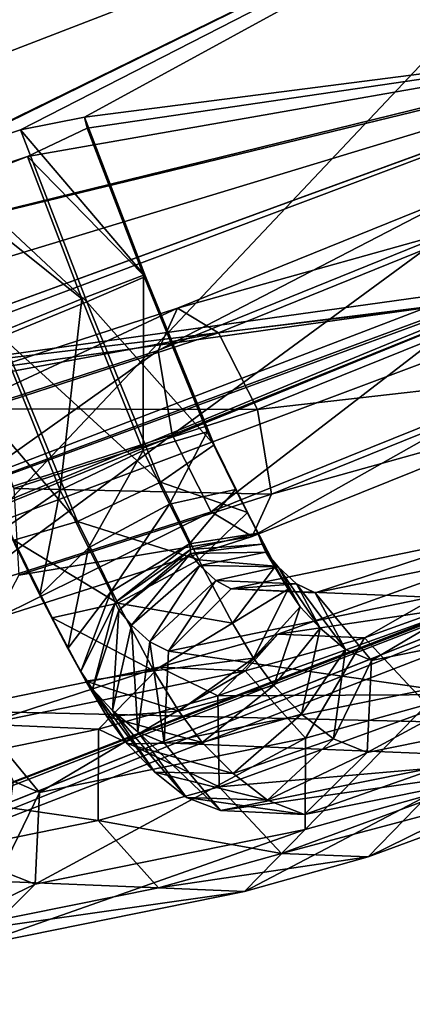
# Model space of a CAD drawing. Extents: x -0.191 to 0.191, y -0.114 to 0.126.
# Tile 11 of 74: x -0.09329 to -0.09165, y -0.05219 to -0.04809. Entities that reach past the tile are written whole.
import ezdxf

# ---------------------------------------------------------------- set-up
doc = ezdxf.new("R2010")
doc.units = 0
for name, color, linetype in [('Centauri.Fighter.Body', 7, 'CONTINUOUS'), ('Centauri.Fighter.Body.Beige', 7, 'CONTINUOUS'), ('Centauri.Fighter.Detail.Two', 7, 'CONTINUOUS'), ('Centauri.Fighter.Inset', 7, 'CONTINUOUS')]:
    doc.layers.add(name, color=color, linetype=linetype)

msp = doc.modelspace()

# ---------------------------------------------------------------- linework, layer by layer
at = {"layer": 'Centauri.Fighter.Body'}
for points in [[(-0.089974, 0.079753, 0.027518), (-0.089974, -0.049971, 0.027518), (-0.095671, -0.05217, 0.02524)], [(-0.089974, 0.079753, 0.027518), (-0.095671, -0.05217, 0.02524), (-0.095671, 0.07612, 0.02524)], [(-0.087085, -0.051137, 0.011352), (-0.089928, 0.079782, 0.010452), (-0.094105, 0.077119, 0.009129)], [(-0.087085, -0.051137, 0.011352), (-0.094105, 0.077119, 0.009129), (-0.089928, 0.079782, 0.010452)], [(-0.087085, -0.051137, 0.011352), (-0.089928, 0.079782, 0.010452), (-0.094105, 0.077119, 0.009129)], [(-0.087085, -0.051137, 0.011352), (-0.094105, 0.077119, 0.009129), (-0.094105, -0.053769, 0.009129)], [(-0.087085, -0.051137, 0.011352), (-0.094105, -0.053769, 0.009129), (-0.094105, 0.077119, 0.009129)], [(-0.087085, -0.051137, 0.011352), (-0.094105, 0.077119, 0.009129), (-0.094105, -0.053769, 0.009129)]]:
    msp.add_3dface(points, dxfattribs=at)
at = {"layer": 'Centauri.Fighter.Body.Beige'}
for points in [[(-0.090555, -0.04715, 0.026213), (-0.096229, -0.04934, 0.023944), (-0.095288, -0.052164, 0.024316)], [(-0.090555, -0.04715, 0.026213), (-0.095288, -0.052164, 0.024316), (-0.089614, -0.049974, 0.026585)], [(-0.095359, -0.050924, 0.009706), (-0.088317, -0.048284, 0.011937), (-0.087376, -0.051108, 0.012309)], [(-0.087085, -0.048868, 0.028592), (-0.100673, -0.054262, 0.022008), (-0.101067, -0.054417, 0.021828)], [(-0.087085, -0.048868, 0.028592), (-0.101067, -0.054417, 0.021828), (-0.101067, -0.054272, 0.022927)], [(-0.087085, -0.048868, 0.028592), (-0.101067, -0.054272, 0.022927), (-0.095671, -0.05217, 0.02524)], [(-0.087085, -0.048868, 0.028592), (-0.095288, -0.052164, 0.024316), (-0.100673, -0.054262, 0.022008)], [(-0.087085, -0.048868, 0.028592), (-0.095671, -0.05217, 0.02524), (-0.089974, -0.049971, 0.027518)], [(-0.087085, -0.048868, 0.028592), (-0.089614, -0.049974, 0.026585), (-0.095288, -0.052164, 0.024316)], [(-0.095359, -0.050924, 0.009706), (-0.087376, -0.051108, 0.012309), (-0.094418, -0.053748, 0.010078)], [(-0.097485, -0.054909, 0.009023), (-0.087376, -0.051108, 0.012309), (-0.087085, -0.051, 0.012393)], [(-0.097485, -0.054909, 0.009023), (-0.087085, -0.051, 0.012393), (-0.087085, -0.051137, 0.011352)], [(-0.097485, -0.054909, 0.009023), (-0.094418, -0.053748, 0.010078), (-0.087376, -0.051108, 0.012309)], [(-0.097485, -0.054909, 0.009023), (-0.087085, -0.051137, 0.011352), (-0.094105, -0.053769, 0.009129)]]:
    msp.add_3dface(points, dxfattribs=at)
at = {"layer": 'Centauri.Fighter.Detail.Two'}
for points in [[(-0.093283, -0.048547, 0.022516), (-0.093017, -0.048495, 0.022243), (-0.092763, -0.049158, 0.022263)], [(-0.093017, -0.048495, 0.022243), (-0.093006, -0.048541, 0.021862), (-0.092771, -0.049153, 0.021881)], [(-0.093017, -0.048495, 0.022243), (-0.092771, -0.049153, 0.021881), (-0.092763, -0.049158, 0.022263)], [(-0.093646, -0.048668, 0.022521), (-0.093283, -0.048547, 0.022516), (-0.093008, -0.049264, 0.022538)], [(-0.093283, -0.048547, 0.022516), (-0.092763, -0.049158, 0.022263), (-0.093008, -0.049264, 0.022538)], [(-0.092771, -0.049153, 0.021881), (-0.093006, -0.048541, 0.021862), (-0.093255, -0.048659, 0.021596)], [(-0.093646, -0.048668, 0.022521), (-0.093008, -0.049264, 0.022538), (-0.093362, -0.049409, 0.022543)], [(-0.093618, -0.048779, 0.021601), (-0.093028, -0.049251, 0.021614), (-0.093255, -0.048659, 0.021596)], [(-0.092771, -0.049153, 0.021881), (-0.093255, -0.048659, 0.021596), (-0.093028, -0.049251, 0.021614)], [(-0.093618, -0.048779, 0.021601), (-0.093382, -0.049395, 0.02162), (-0.093028, -0.049251, 0.021614)], [(-0.09271, -0.049466, 0.017527), (-0.09263, -0.04929, 0.017196), (-0.091439, -0.048808, 0.017706)], [(-0.09271, -0.049466, 0.017527), (-0.091439, -0.048808, 0.017706), (-0.091511, -0.048981, 0.01804)], [(-0.09263, -0.04929, 0.017196), (-0.09126, -0.048907, 0.017383), (-0.091439, -0.048808, 0.017706)], [(-0.09263, -0.04929, 0.017196), (-0.092459, -0.049392, 0.01687), (-0.09126, -0.048907, 0.017383)], [(-0.092459, -0.049392, 0.01687), (-0.091079, -0.049221, 0.017259), (-0.09126, -0.048907, 0.017383)], [(-0.092652, -0.049817, 0.017667), (-0.09271, -0.049466, 0.017527), (-0.091511, -0.048981, 0.01804)], [(-0.092652, -0.049817, 0.017667), (-0.091511, -0.048981, 0.01804), (-0.091435, -0.049326, 0.018188)], [(-0.092773, -0.049882, 0.021604), (-0.092771, -0.049153, 0.021881), (-0.093028, -0.049251, 0.021614)], [(-0.092478, -0.049859, 0.022246), (-0.093008, -0.049264, 0.022538), (-0.092763, -0.049158, 0.022263)], [(-0.092773, -0.049882, 0.021604), (-0.092507, -0.049805, 0.021868), (-0.092771, -0.049153, 0.021881)], [(-0.092507, -0.049805, 0.021868), (-0.092763, -0.049158, 0.022263), (-0.092771, -0.049153, 0.021881)], [(-0.092507, -0.049805, 0.021868), (-0.092478, -0.049859, 0.022246), (-0.092763, -0.049158, 0.022263)], [(-0.093118, -0.050047, 0.021607), (-0.093028, -0.049251, 0.021614), (-0.093382, -0.049395, 0.02162)], [(-0.093118, -0.050047, 0.021607), (-0.092773, -0.049882, 0.021604), (-0.093028, -0.049251, 0.021614)], [(-0.092459, -0.049392, 0.01687), (-0.092297, -0.049712, 0.016738), (-0.091079, -0.049221, 0.017259)], [(-0.092297, -0.049712, 0.016738), (-0.091003, -0.049565, 0.017407), (-0.091079, -0.049221, 0.017259)], [(-0.093687, -0.049783, 0.017117), (-0.093591, -0.049603, 0.016793), (-0.09263, -0.04929, 0.017196)], [(-0.093687, -0.049783, 0.017117), (-0.09263, -0.04929, 0.017196), (-0.09271, -0.049466, 0.017527)], [(-0.093591, -0.049603, 0.016793), (-0.092459, -0.049392, 0.01687), (-0.09263, -0.04929, 0.017196)], [(-0.092701, -0.050014, 0.022516), (-0.093362, -0.049409, 0.022543), (-0.093008, -0.049264, 0.022538)], [(-0.092478, -0.049859, 0.022246), (-0.092701, -0.050014, 0.022516), (-0.093008, -0.049264, 0.022538)], [(-0.09249, -0.050138, 0.017535), (-0.092652, -0.049817, 0.017667), (-0.091435, -0.049326, 0.018188)], [(-0.09249, -0.050138, 0.017535), (-0.091435, -0.049326, 0.018188), (-0.091254, -0.04964, 0.018064)], [(-0.093046, -0.050178, 0.022519), (-0.093619, -0.049507, 0.022277), (-0.093362, -0.049409, 0.022543)], [(-0.093591, -0.049603, 0.016793), (-0.093435, -0.049709, 0.01646), (-0.092459, -0.049392, 0.01687)], [(-0.093435, -0.049709, 0.01646), (-0.092297, -0.049712, 0.016738), (-0.092459, -0.049392, 0.01687)], [(-0.093342, -0.050202, 0.021877), (-0.093118, -0.050047, 0.021607), (-0.093382, -0.049395, 0.02162)], [(-0.092701, -0.050014, 0.022516), (-0.093046, -0.050178, 0.022519), (-0.093362, -0.049409, 0.022543)], [(-0.093667, -0.050145, 0.017242), (-0.093687, -0.049783, 0.017117), (-0.09271, -0.049466, 0.017527)], [(-0.093667, -0.050145, 0.017242), (-0.09271, -0.049466, 0.017527), (-0.092652, -0.049817, 0.017667)], [(-0.093046, -0.050178, 0.022519), (-0.093312, -0.050256, 0.022255), (-0.093619, -0.049507, 0.022277)], [(-0.092297, -0.049712, 0.016738), (-0.092239, -0.050064, 0.016878), (-0.091003, -0.049565, 0.017407)], [(-0.092239, -0.050064, 0.016878), (-0.091075, -0.049739, 0.01774), (-0.091003, -0.049565, 0.017407)], [(-0.092319, -0.05024, 0.017208), (-0.09249, -0.050138, 0.017535), (-0.091254, -0.04964, 0.018064)], [(-0.092319, -0.05024, 0.017208), (-0.091254, -0.04964, 0.018064), (-0.091075, -0.049739, 0.01774)], [(-0.093435, -0.049709, 0.01646), (-0.093311, -0.05004, 0.016313), (-0.092297, -0.049712, 0.016738)], [(-0.093311, -0.05004, 0.016313), (-0.092239, -0.050064, 0.016878), (-0.092297, -0.049712, 0.016738)], [(-0.092239, -0.050064, 0.016878), (-0.092319, -0.05024, 0.017208), (-0.091075, -0.049739, 0.01774)], [(-0.093543, -0.050475, 0.017094), (-0.093667, -0.050145, 0.017242), (-0.092652, -0.049817, 0.017667)], [(-0.093543, -0.050475, 0.017094), (-0.092652, -0.049817, 0.017667), (-0.09249, -0.050138, 0.017535)], [(-0.092663, -0.050106, 0.021555), (-0.092507, -0.049805, 0.021868), (-0.092773, -0.049882, 0.021604)], [(-0.092663, -0.050106, 0.021555), (-0.092389, -0.050045, 0.021815), (-0.092507, -0.049805, 0.021868)], [(-0.092389, -0.050045, 0.021815), (-0.092478, -0.049859, 0.022246), (-0.092507, -0.049805, 0.021868)], [(-0.092339, -0.050141, 0.022183), (-0.092701, -0.050014, 0.022516), (-0.092478, -0.049859, 0.022246)], [(-0.092389, -0.050045, 0.021815), (-0.092339, -0.050141, 0.022183), (-0.092478, -0.049859, 0.022246)], [(-0.093, -0.050288, 0.021554), (-0.092773, -0.049882, 0.021604), (-0.093118, -0.050047, 0.021607)], [(-0.093, -0.050288, 0.021554), (-0.092663, -0.050106, 0.021555), (-0.092773, -0.049882, 0.021604)], [(-0.092541, -0.050337, 0.022442), (-0.093046, -0.050178, 0.022519), (-0.092701, -0.050014, 0.022516)], [(-0.092339, -0.050141, 0.022183), (-0.092541, -0.050337, 0.022442), (-0.092701, -0.050014, 0.022516)], [(-0.093203, -0.050484, 0.021813), (-0.093118, -0.050047, 0.021607), (-0.093342, -0.050202, 0.021877)], [(-0.093311, -0.05004, 0.016313), (-0.093291, -0.050401, 0.016437), (-0.092239, -0.050064, 0.016878)], [(-0.093291, -0.050401, 0.016437), (-0.092319, -0.05024, 0.017208), (-0.092239, -0.050064, 0.016878)], [(-0.093203, -0.050484, 0.021813), (-0.093, -0.050288, 0.021554), (-0.093118, -0.050047, 0.021607)], [(-0.09258, -0.050271, 0.021514), (-0.092389, -0.050045, 0.021815), (-0.092663, -0.050106, 0.021555)], [(-0.09258, -0.050271, 0.021514), (-0.092296, -0.050227, 0.021767), (-0.092389, -0.050045, 0.021815)], [(-0.092296, -0.050227, 0.021767), (-0.092339, -0.050141, 0.022183), (-0.092389, -0.050045, 0.021815)], [(-0.092907, -0.05047, 0.021506), (-0.092663, -0.050106, 0.021555), (-0.093, -0.050288, 0.021554)], [(-0.092907, -0.05047, 0.021506), (-0.09258, -0.050271, 0.021514), (-0.092663, -0.050106, 0.021555)], [(-0.093387, -0.050582, 0.016761), (-0.093543, -0.050475, 0.017094), (-0.09249, -0.050138, 0.017535)], [(-0.093387, -0.050582, 0.016761), (-0.09249, -0.050138, 0.017535), (-0.092319, -0.05024, 0.017208)], [(-0.092222, -0.050364, 0.022117), (-0.092541, -0.050337, 0.022442), (-0.092339, -0.050141, 0.022183)], [(-0.092296, -0.050227, 0.021767), (-0.092222, -0.050364, 0.022117), (-0.092339, -0.050141, 0.022183)], [(-0.092878, -0.050518, 0.022441), (-0.093312, -0.050256, 0.022255), (-0.093046, -0.050178, 0.022519)], [(-0.092541, -0.050337, 0.022442), (-0.092878, -0.050518, 0.022441), (-0.093046, -0.050178, 0.022519)], [(-0.093291, -0.050401, 0.016437), (-0.093387, -0.050582, 0.016761), (-0.092319, -0.05024, 0.017208)], [(-0.093152, -0.050579, 0.022181), (-0.093203, -0.050484, 0.021813), (-0.093342, -0.050202, 0.021877)], [(-0.093152, -0.050579, 0.022181), (-0.093342, -0.050202, 0.021877), (-0.093312, -0.050256, 0.022255)], [(-0.092576, -0.050295, 0.021527), (-0.092296, -0.050227, 0.021767), (-0.09258, -0.050271, 0.021514)], [(-0.092576, -0.050295, 0.021527), (-0.092278, -0.050272, 0.021766), (-0.092296, -0.050227, 0.021767)], [(-0.091577, -0.050493, 0.018414), (-0.091323, -0.050235, 0.018539), (-0.092407, -0.050458, 0.021283)], [(-0.091323, -0.050235, 0.018539), (-0.092057, -0.050474, 0.021436), (-0.092407, -0.050458, 0.021283)], [(-0.092278, -0.050272, 0.021766), (-0.092222, -0.050364, 0.022117), (-0.092296, -0.050227, 0.021767)], [(-0.091323, -0.050235, 0.018539), (-0.090966, -0.050251, 0.018675), (-0.092057, -0.050474, 0.021436)], [(-0.092878, -0.050518, 0.022441), (-0.093152, -0.050579, 0.022181), (-0.093312, -0.050256, 0.022255)], [(-0.092889, -0.050515, 0.021505), (-0.09258, -0.050271, 0.021514), (-0.092907, -0.05047, 0.021506)], [(-0.092889, -0.050515, 0.021505), (-0.092576, -0.050295, 0.021527), (-0.09258, -0.050271, 0.021514)], [(-0.092576, -0.050311, 0.021541), (-0.092263, -0.050305, 0.021762), (-0.092278, -0.050272, 0.021766)], [(-0.092576, -0.050311, 0.021541), (-0.092278, -0.050272, 0.021766), (-0.092576, -0.050295, 0.021527)], [(-0.092278, -0.050272, 0.021766), (-0.092169, -0.05046, 0.022081), (-0.092222, -0.050364, 0.022117)], [(-0.092263, -0.050305, 0.021762), (-0.092169, -0.05046, 0.022081), (-0.092278, -0.050272, 0.021766)], [(-0.091418, -0.050529, 0.01374), (-0.091173, -0.050275, 0.013889), (-0.092212, -0.050647, 0.016665)], [(-0.091173, -0.050275, 0.013889), (-0.091851, -0.050662, 0.016793), (-0.092212, -0.050647, 0.016665)], [(-0.090966, -0.050251, 0.018675), (-0.091822, -0.050756, 0.021545), (-0.092057, -0.050474, 0.021436)], [(-0.091173, -0.050275, 0.013889), (-0.090807, -0.050286, 0.014001), (-0.091851, -0.050662, 0.016793)], [(-0.090966, -0.050251, 0.018675), (-0.090714, -0.050531, 0.018743), (-0.091822, -0.050756, 0.021545)], [(-0.093086, -0.050707, 0.021748), (-0.093, -0.050288, 0.021554), (-0.093203, -0.050484, 0.021813)], [(-0.093086, -0.050707, 0.021748), (-0.092907, -0.05047, 0.021506), (-0.093, -0.050288, 0.021554)], [(-0.092874, -0.050547, 0.021501), (-0.092576, -0.050295, 0.021527), (-0.092889, -0.050515, 0.021505)], [(-0.092874, -0.050547, 0.021501), (-0.092576, -0.050311, 0.021541), (-0.092576, -0.050295, 0.021527)], [(-0.092822, -0.050609, 0.021436), (-0.092576, -0.050311, 0.021541), (-0.092874, -0.050547, 0.021501)], [(-0.092822, -0.050609, 0.021436), (-0.092537, -0.050361, 0.021496), (-0.092576, -0.050311, 0.021541)], [(-0.092537, -0.050361, 0.021496), (-0.092263, -0.050305, 0.021762), (-0.092576, -0.050311, 0.021541)], [(-0.092537, -0.050361, 0.021496), (-0.092211, -0.050366, 0.021697), (-0.092263, -0.050305, 0.021762)], [(-0.092263, -0.050305, 0.021762), (-0.09212, -0.050533, 0.022034), (-0.092169, -0.05046, 0.022081)], [(-0.092211, -0.050366, 0.021697), (-0.09212, -0.050533, 0.022034), (-0.092263, -0.050305, 0.021762)], [(-0.090807, -0.050286, 0.014001), (-0.091592, -0.050939, 0.01684), (-0.091851, -0.050662, 0.016793)], [(-0.092401, -0.050601, 0.022358), (-0.092878, -0.050518, 0.022441), (-0.092541, -0.050337, 0.022442)], [(-0.092745, -0.050679, 0.02132), (-0.092537, -0.050361, 0.021496), (-0.092822, -0.050609, 0.021436)], [(-0.092745, -0.050679, 0.02132), (-0.092471, -0.050424, 0.021401), (-0.092537, -0.050361, 0.021496)], [(-0.092222, -0.050364, 0.022117), (-0.092401, -0.050601, 0.022358), (-0.092541, -0.050337, 0.022442)], [(-0.092471, -0.050424, 0.021401), (-0.092211, -0.050366, 0.021697), (-0.092537, -0.050361, 0.021496)], [(-0.092169, -0.05046, 0.022081), (-0.092401, -0.050601, 0.022358), (-0.092222, -0.050364, 0.022117)], [(-0.092471, -0.050424, 0.021401), (-0.092134, -0.050437, 0.021581), (-0.092211, -0.050366, 0.021697)], [(-0.092211, -0.050366, 0.021697), (-0.092036, -0.050622, 0.021921), (-0.09212, -0.050533, 0.022034)], [(-0.092134, -0.050437, 0.021581), (-0.092036, -0.050622, 0.021921), (-0.092211, -0.050366, 0.021697)], [(-0.092668, -0.050717, 0.021175), (-0.092471, -0.050424, 0.021401), (-0.092745, -0.050679, 0.02132)], [(-0.092668, -0.050717, 0.021175), (-0.092407, -0.050458, 0.021283), (-0.092471, -0.050424, 0.021401)], [(-0.092407, -0.050458, 0.021283), (-0.092134, -0.050437, 0.021581), (-0.092471, -0.050424, 0.021401)], [(-0.092407, -0.050458, 0.021283), (-0.092057, -0.050474, 0.021436), (-0.092134, -0.050437, 0.021581)], [(-0.092134, -0.050437, 0.021581), (-0.091931, -0.05071, 0.021757), (-0.092036, -0.050622, 0.021921)], [(-0.092057, -0.050474, 0.021436), (-0.091931, -0.05071, 0.021757), (-0.092134, -0.050437, 0.021581)], [(-0.093012, -0.050843, 0.022097), (-0.093086, -0.050707, 0.021748), (-0.093203, -0.050484, 0.021813)], [(-0.093012, -0.050843, 0.022097), (-0.093203, -0.050484, 0.021813), (-0.093152, -0.050579, 0.022181)], [(-0.093033, -0.050802, 0.021712), (-0.092907, -0.05047, 0.021506), (-0.093086, -0.050707, 0.021748)], [(-0.093033, -0.050802, 0.021712), (-0.092889, -0.050515, 0.021505), (-0.092907, -0.05047, 0.021506)], [(-0.091577, -0.050493, 0.018414), (-0.092407, -0.050458, 0.021283), (-0.092668, -0.050717, 0.021175)], [(-0.092169, -0.05046, 0.022081), (-0.092313, -0.050747, 0.022288), (-0.092401, -0.050601, 0.022358)], [(-0.09212, -0.050533, 0.022034), (-0.092313, -0.050747, 0.022288), (-0.092169, -0.05046, 0.022081)], [(-0.092057, -0.050474, 0.021436), (-0.091822, -0.050756, 0.021545), (-0.091931, -0.05071, 0.021757)], [(-0.092728, -0.050799, 0.02235), (-0.093152, -0.050579, 0.022181), (-0.092878, -0.050518, 0.022441)], [(-0.092984, -0.050875, 0.021665), (-0.092889, -0.050515, 0.021505), (-0.093033, -0.050802, 0.021712)], [(-0.092984, -0.050875, 0.021665), (-0.092874, -0.050547, 0.021501), (-0.092889, -0.050515, 0.021505)], [(-0.092401, -0.050601, 0.022358), (-0.092728, -0.050799, 0.02235), (-0.092878, -0.050518, 0.022441)], [(-0.091578, -0.050874, 0.018374), (-0.091577, -0.050493, 0.018414), (-0.092668, -0.050717, 0.021175)], [(-0.0929, -0.050965, 0.021552), (-0.092874, -0.050547, 0.021501), (-0.092984, -0.050875, 0.021665)], [(-0.0929, -0.050965, 0.021552), (-0.092822, -0.050609, 0.021436), (-0.092874, -0.050547, 0.021501)], [(-0.091399, -0.050898, 0.01364), (-0.091418, -0.050529, 0.01374), (-0.092462, -0.050904, 0.016532)], [(-0.091418, -0.050529, 0.01374), (-0.092212, -0.050647, 0.016665), (-0.092462, -0.050904, 0.016532)], [(-0.09212, -0.050533, 0.022034), (-0.092229, -0.050861, 0.022198), (-0.092313, -0.050747, 0.022288)], [(-0.092036, -0.050622, 0.021921), (-0.092229, -0.050861, 0.022198), (-0.09212, -0.050533, 0.022034)], [(-0.090714, -0.050531, 0.018743), (-0.090716, -0.050912, 0.018702), (-0.09184, -0.051139, 0.021545)], [(-0.090714, -0.050531, 0.018743), (-0.09184, -0.051139, 0.021545), (-0.091822, -0.050756, 0.021545)], [(-0.092728, -0.050799, 0.02235), (-0.093012, -0.050843, 0.022097), (-0.093152, -0.050579, 0.022181)], [(-0.092795, -0.051053, 0.021388), (-0.092822, -0.050609, 0.021436), (-0.0929, -0.050965, 0.021552)], [(-0.092795, -0.051053, 0.021388), (-0.092745, -0.050679, 0.02132), (-0.092822, -0.050609, 0.021436)], [(-0.092313, -0.050747, 0.022288), (-0.092728, -0.050799, 0.02235), (-0.092401, -0.050601, 0.022358)], [(-0.092462, -0.050904, 0.016532), (-0.092212, -0.050647, 0.016665), (-0.092706, -0.050784, 0.017949)], [(-0.092212, -0.050647, 0.016665), (-0.092348, -0.050799, 0.018085), (-0.092706, -0.050784, 0.017949)], [(-0.092212, -0.050647, 0.016665), (-0.091851, -0.050662, 0.016793), (-0.092348, -0.050799, 0.018085)], [(-0.092036, -0.050622, 0.021921), (-0.092114, -0.050979, 0.022037), (-0.092229, -0.050861, 0.022198)], [(-0.091931, -0.05071, 0.021757), (-0.092114, -0.050979, 0.022037), (-0.092036, -0.050622, 0.021921)], [(-0.092686, -0.051099, 0.021176), (-0.092745, -0.050679, 0.02132), (-0.092795, -0.051053, 0.021388)], [(-0.092686, -0.051099, 0.021176), (-0.092668, -0.050717, 0.021175), (-0.092745, -0.050679, 0.02132)], [(-0.091851, -0.050662, 0.016793), (-0.092097, -0.05108, 0.018152), (-0.092348, -0.050799, 0.018085)], [(-0.091851, -0.050662, 0.016793), (-0.091592, -0.050939, 0.01684), (-0.092097, -0.05108, 0.018152)], [(-0.092924, -0.05099, 0.022027), (-0.093033, -0.050802, 0.021712), (-0.093086, -0.050707, 0.021748)], [(-0.092924, -0.05099, 0.022027), (-0.093086, -0.050707, 0.021748), (-0.093012, -0.050843, 0.022097)], [(-0.091578, -0.050874, 0.018374), (-0.092668, -0.050717, 0.021175), (-0.092686, -0.051099, 0.021176)], [(-0.091931, -0.05071, 0.021757), (-0.091981, -0.051083, 0.021824), (-0.092114, -0.050979, 0.022037)], [(-0.091822, -0.050756, 0.021545), (-0.091981, -0.051083, 0.021824), (-0.091931, -0.05071, 0.021757)], [(-0.092313, -0.050747, 0.022288), (-0.092625, -0.050967, 0.022266), (-0.092728, -0.050799, 0.02235)], [(-0.092229, -0.050861, 0.022198), (-0.092625, -0.050967, 0.022266), (-0.092313, -0.050747, 0.022288)], [(-0.091822, -0.050756, 0.021545), (-0.09184, -0.051139, 0.021545), (-0.091981, -0.051083, 0.021824)], [(-0.092959, -0.051042, 0.017824), (-0.092706, -0.050784, 0.017949), (-0.093789, -0.051006, 0.020692)], [(-0.092706, -0.050784, 0.017949), (-0.093439, -0.051023, 0.020845), (-0.093789, -0.051006, 0.020692)], [(-0.092706, -0.050784, 0.017949), (-0.092348, -0.050799, 0.018085), (-0.093439, -0.051023, 0.020845)], [(-0.092348, -0.050799, 0.018085), (-0.093204, -0.051305, 0.020954), (-0.093439, -0.051023, 0.020845)], [(-0.092348, -0.050799, 0.018085), (-0.092097, -0.05108, 0.018152), (-0.093204, -0.051305, 0.020954)], [(-0.09284, -0.051103, 0.021937), (-0.092984, -0.050875, 0.021665), (-0.093033, -0.050802, 0.021712)], [(-0.09284, -0.051103, 0.021937), (-0.093033, -0.050802, 0.021712), (-0.092924, -0.05099, 0.022027)], [(-0.092625, -0.050967, 0.022266), (-0.093012, -0.050843, 0.022097), (-0.092728, -0.050799, 0.02235)], [(-0.092462, -0.050904, 0.016532), (-0.092706, -0.050784, 0.017949), (-0.092959, -0.051042, 0.017824)], [(-0.092625, -0.050967, 0.022266), (-0.092924, -0.05099, 0.022027), (-0.093012, -0.050843, 0.022097)], [(-0.092725, -0.051221, 0.021776), (-0.0929, -0.050965, 0.021552), (-0.092984, -0.050875, 0.021665)], [(-0.092725, -0.051221, 0.021776), (-0.092984, -0.050875, 0.021665), (-0.09284, -0.051103, 0.021937)], [(-0.091326, -0.051154, 0.018441), (-0.091578, -0.050874, 0.018374), (-0.092686, -0.051099, 0.021176)], [(-0.092229, -0.050861, 0.022198), (-0.092527, -0.051097, 0.022158), (-0.092625, -0.050967, 0.022266)], [(-0.092114, -0.050979, 0.022037), (-0.092527, -0.051097, 0.022158), (-0.092229, -0.050861, 0.022198)], [(-0.092456, -0.051282, 0.016471), (-0.092462, -0.050904, 0.016532), (-0.092959, -0.051042, 0.017824)], [(-0.091399, -0.050898, 0.01364), (-0.092462, -0.050904, 0.016532), (-0.092456, -0.051282, 0.016471)], [(-0.091126, -0.051166, 0.013649), (-0.091399, -0.050898, 0.01364), (-0.092456, -0.051282, 0.016471)], [(-0.090716, -0.050912, 0.018702), (-0.090969, -0.05117, 0.018577), (-0.092101, -0.051397, 0.021438)], [(-0.090716, -0.050912, 0.018702), (-0.092101, -0.051397, 0.021438), (-0.09184, -0.051139, 0.021545)], [(-0.090515, -0.050924, 0.01391), (-0.09076, -0.051177, 0.013761), (-0.091836, -0.051574, 0.016647)], [(-0.090515, -0.050924, 0.01391), (-0.091836, -0.051574, 0.016647), (-0.091586, -0.051317, 0.01678)], [(-0.092527, -0.051097, 0.022158), (-0.092924, -0.05099, 0.022027), (-0.092625, -0.050967, 0.022266)], [(-0.092592, -0.051326, 0.021563), (-0.092795, -0.051053, 0.021388), (-0.0929, -0.050965, 0.021552)], [(-0.092592, -0.051326, 0.021563), (-0.0929, -0.050965, 0.021552), (-0.092725, -0.051221, 0.021776)], [(-0.092114, -0.050979, 0.022037), (-0.092399, -0.051227, 0.021977), (-0.092527, -0.051097, 0.022158)], [(-0.091981, -0.051083, 0.021824), (-0.092399, -0.051227, 0.021977), (-0.092114, -0.050979, 0.022037)], [(-0.091592, -0.050939, 0.01684), (-0.091586, -0.051317, 0.01678), (-0.092098, -0.05146, 0.018112)], [(-0.091592, -0.050939, 0.01684), (-0.092098, -0.05146, 0.018112), (-0.092097, -0.05108, 0.018152)], [(-0.092959, -0.051042, 0.017824), (-0.093789, -0.051006, 0.020692), (-0.09405, -0.051265, 0.020584)], [(-0.092527, -0.051097, 0.022158), (-0.09284, -0.051103, 0.021937), (-0.092924, -0.05099, 0.022027)], [(-0.09296, -0.051422, 0.017783), (-0.092959, -0.051042, 0.017824), (-0.09405, -0.051265, 0.020584)], [(-0.093439, -0.051023, 0.020845), (-0.093204, -0.051305, 0.020954), (-0.093313, -0.051258, 0.021166)], [(-0.092456, -0.051282, 0.016471), (-0.092959, -0.051042, 0.017824), (-0.09296, -0.051422, 0.017783)], [(-0.092451, -0.051381, 0.021284), (-0.092686, -0.051099, 0.021176), (-0.092795, -0.051053, 0.021388)], [(-0.092451, -0.051381, 0.021284), (-0.092795, -0.051053, 0.021388), (-0.092592, -0.051326, 0.021563)], [(-0.092097, -0.05108, 0.018152), (-0.092098, -0.05146, 0.018112), (-0.093222, -0.051687, 0.020955)], [(-0.092097, -0.05108, 0.018152), (-0.093222, -0.051687, 0.020955), (-0.093204, -0.051305, 0.020954)], [(-0.092399, -0.051227, 0.021977), (-0.09284, -0.051103, 0.021937), (-0.092527, -0.051097, 0.022158)], [(-0.091326, -0.051154, 0.018441), (-0.092686, -0.051099, 0.021176), (-0.092451, -0.051381, 0.021284)], [(-0.091981, -0.051083, 0.021824), (-0.092255, -0.051338, 0.021744), (-0.092399, -0.051227, 0.021977)], [(-0.09184, -0.051139, 0.021545), (-0.092255, -0.051338, 0.021744), (-0.091981, -0.051083, 0.021824)], [(-0.092399, -0.051227, 0.021977), (-0.092725, -0.051221, 0.021776), (-0.09284, -0.051103, 0.021937)], [(-0.09184, -0.051139, 0.021545), (-0.092101, -0.051397, 0.021438), (-0.092255, -0.051338, 0.021744)], [(-0.091126, -0.051166, 0.013649), (-0.092456, -0.051282, 0.016471), (-0.092197, -0.051559, 0.016519)], [(-0.090969, -0.05117, 0.018577), (-0.091326, -0.051154, 0.018441), (-0.092451, -0.051381, 0.021284)], [(-0.090969, -0.05117, 0.018577), (-0.092451, -0.051381, 0.021284), (-0.092101, -0.051397, 0.021438)], [(-0.09076, -0.051177, 0.013761), (-0.091126, -0.051166, 0.013649), (-0.092197, -0.051559, 0.016519)], [(-0.09076, -0.051177, 0.013761), (-0.092197, -0.051559, 0.016519), (-0.091836, -0.051574, 0.016647)], [(-0.092255, -0.051338, 0.021744), (-0.092592, -0.051326, 0.021563), (-0.092725, -0.051221, 0.021776)], [(-0.092255, -0.051338, 0.021744), (-0.092725, -0.051221, 0.021776), (-0.092399, -0.051227, 0.021977)], [(-0.09296, -0.051422, 0.017783), (-0.09405, -0.051265, 0.020584), (-0.094068, -0.051647, 0.020585)], [(-0.093204, -0.051305, 0.020954), (-0.093363, -0.051632, 0.021233), (-0.093313, -0.051258, 0.021166)], [(-0.093204, -0.051305, 0.020954), (-0.093222, -0.051687, 0.020955), (-0.093363, -0.051632, 0.021233)], [(-0.092197, -0.051559, 0.016519), (-0.092456, -0.051282, 0.016471), (-0.09296, -0.051422, 0.017783)], [(-0.092101, -0.051397, 0.021438), (-0.092451, -0.051381, 0.021284), (-0.092592, -0.051326, 0.021563)], [(-0.092101, -0.051397, 0.021438), (-0.092592, -0.051326, 0.021563), (-0.092255, -0.051338, 0.021744)], [(-0.091586, -0.051317, 0.01678), (-0.091836, -0.051574, 0.016647), (-0.092351, -0.051718, 0.017987)], [(-0.091586, -0.051317, 0.01678), (-0.092351, -0.051718, 0.017987), (-0.092098, -0.05146, 0.018112)], [(-0.092709, -0.051702, 0.017851), (-0.09296, -0.051422, 0.017783), (-0.094068, -0.051647, 0.020585)], [(-0.092197, -0.051559, 0.016519), (-0.09296, -0.051422, 0.017783), (-0.092709, -0.051702, 0.017851)], [(-0.092098, -0.05146, 0.018112), (-0.092351, -0.051718, 0.017987), (-0.093483, -0.051946, 0.020847)], [(-0.092098, -0.05146, 0.018112), (-0.093483, -0.051946, 0.020847), (-0.093222, -0.051687, 0.020955)], [(-0.091836, -0.051574, 0.016647), (-0.092197, -0.051559, 0.016519), (-0.092709, -0.051702, 0.017851)], [(-0.091836, -0.051574, 0.016647), (-0.092709, -0.051702, 0.017851), (-0.092351, -0.051718, 0.017987)], [(-0.093222, -0.051687, 0.020955), (-0.093637, -0.051887, 0.021153), (-0.093363, -0.051632, 0.021233)], [(-0.092709, -0.051702, 0.017851), (-0.094068, -0.051647, 0.020585), (-0.093833, -0.051929, 0.020694)], [(-0.092351, -0.051718, 0.017987), (-0.092709, -0.051702, 0.017851), (-0.093833, -0.051929, 0.020694)], [(-0.093222, -0.051687, 0.020955), (-0.093483, -0.051946, 0.020847), (-0.093637, -0.051887, 0.021153)], [(-0.092351, -0.051718, 0.017987), (-0.093833, -0.051929, 0.020694), (-0.093483, -0.051946, 0.020847)]]:
    msp.add_3dface(points, dxfattribs=at)
at = {"layer": 'Centauri.Fighter.Inset'}
for points in [[(-0.093895, -0.048786, 0.022255), (-0.096229, -0.04934, 0.023944), (-0.090555, -0.04715, 0.026213)], [(-0.093646, -0.048668, 0.022521), (-0.093895, -0.048786, 0.022255), (-0.090555, -0.04715, 0.026213)], [(-0.093283, -0.048547, 0.022516), (-0.093646, -0.048668, 0.022521), (-0.090555, -0.04715, 0.026213)], [(-0.093017, -0.048495, 0.022243), (-0.093283, -0.048547, 0.022516), (-0.090555, -0.04715, 0.026213)], [(-0.093017, -0.048495, 0.022243), (-0.090555, -0.04715, 0.026213), (-0.090405, -0.048159, 0.018175)], [(-0.090138, -0.048106, 0.017902), (-0.094354, -0.049646, 0.016877), (-0.098756, -0.050721, 0.019859)], [(-0.090138, -0.048106, 0.017902), (-0.098756, -0.050721, 0.019859), (-0.09464, -0.049198, 0.021005)], [(-0.09464, -0.049198, 0.021005), (-0.090405, -0.048159, 0.018175), (-0.090138, -0.048106, 0.017902)], [(-0.090105, -0.048095, 0.0179), (-0.094069, -0.049586, 0.016613), (-0.094354, -0.049646, 0.016877)], [(-0.090138, -0.048106, 0.017902), (-0.090105, -0.048095, 0.0179), (-0.094354, -0.049646, 0.016877)], [(-0.090105, -0.048095, 0.0179), (-0.091609, -0.049242, 0.012993), (-0.094069, -0.049586, 0.016613)], [(-0.09464, -0.049198, 0.021005), (-0.093255, -0.048659, 0.021596), (-0.090405, -0.048159, 0.018175)], [(-0.093255, -0.048659, 0.021596), (-0.093006, -0.048541, 0.021862), (-0.090405, -0.048159, 0.018175)], [(-0.093006, -0.048541, 0.021862), (-0.093017, -0.048495, 0.022243), (-0.090405, -0.048159, 0.018175)], [(-0.089584, -0.048576, 0.012926), (-0.088317, -0.048284, 0.011937), (-0.095359, -0.050924, 0.009706)], [(-0.090969, -0.049115, 0.012335), (-0.089584, -0.048576, 0.012926), (-0.095359, -0.050924, 0.009706)], [(-0.09464, -0.049198, 0.021005), (-0.094391, -0.04908, 0.021271), (-0.093255, -0.048659, 0.021596)], [(-0.094391, -0.04908, 0.021271), (-0.093618, -0.048779, 0.021601), (-0.093255, -0.048659, 0.021596)], [(-0.090969, -0.049115, 0.012335), (-0.095359, -0.050924, 0.009706), (-0.095118, -0.050638, 0.011268)], [(-0.091333, -0.049236, 0.01234), (-0.090969, -0.049115, 0.012335), (-0.095118, -0.050638, 0.011268)], [(-0.091598, -0.049288, 0.012612), (-0.091333, -0.049236, 0.01234), (-0.095118, -0.050638, 0.011268)], [(-0.091609, -0.049242, 0.012993), (-0.091598, -0.049288, 0.012612), (-0.094069, -0.049586, 0.016613)], [(-0.091598, -0.049288, 0.012612), (-0.095118, -0.050638, 0.011268), (-0.094054, -0.049631, 0.016233)], [(-0.091598, -0.049288, 0.012612), (-0.094054, -0.049631, 0.016233), (-0.094069, -0.049586, 0.016613)]]:
    msp.add_3dface(points, dxfattribs=at)

doc.saveas('drawing.dxf')
